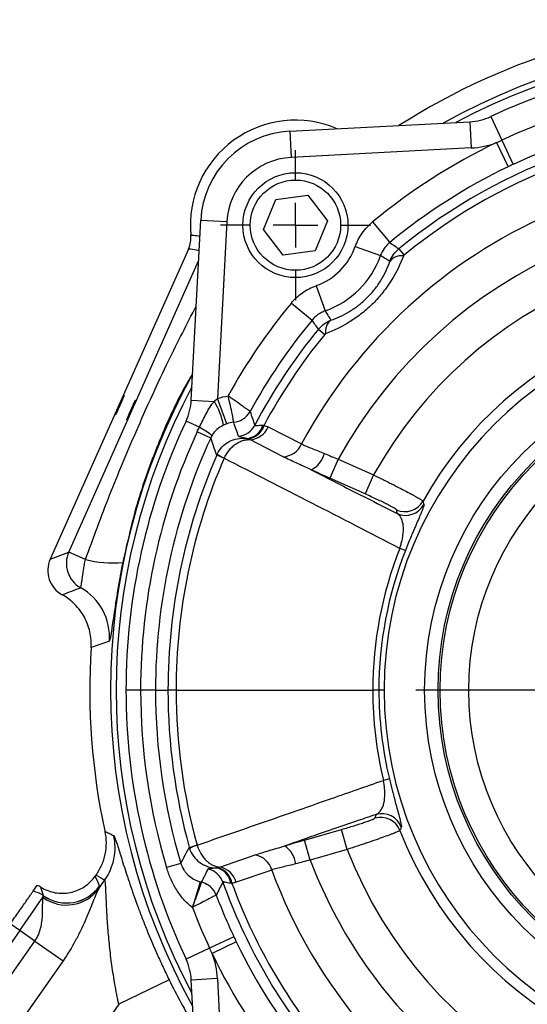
# Model space of a CAD drawing. Header units: inches. Extents: x 0.4 to 16.6, y 0.2 to 10.8.
# Tile 21 of 24: x 11.4 to 12.6, y 5.6 to 7.9. Entities that reach past the tile are written whole.
import ezdxf

# ---------------------------------------------------------------- set-up
doc = ezdxf.new("R2010")
doc.units = ezdxf.units.IN
doc.header["$MEASUREMENT"] = 0
doc.layers.add('SLD-0', color=7, linetype='Continuous', lineweight=25)

# ---------------------------------------------------------------- blocks, each defined once
blk = doc.blocks.new('SW_CENTERMARKSYMBOL_2')
at = {"layer": 'SLD-0', "color": 0}
for p, q in [((0, 0.1053), (0, 0.8089)), ((0, 0), (0, 0.0526)), ((-0.1053, 0), (-0.8089, 0)), ((0, 0), (-0.0526, 0)), ((0, 0), (0, -0.0526)), ((0, 0), (0.0526, 0)), ((0.1053, 0), (0.8089, 0)), ((0, -0.1053), (0, -0.8089))]:
    blk.add_line(p, q, dxfattribs=at)
blk = doc.blocks.new('SW_CENTERMARKSYMBOL_3')
at = {"layer": 'SLD-0', "color": 0}
for p, q in [((0, 0.1053), (0, 0.1761)), ((0, 0), (0, 0.0526)), ((-0.1053, 0), (-0.1761, 0)), ((0, 0), (-0.0526, 0)), ((0, 0), (0, -0.0526)), ((0, 0), (0.0526, 0)), ((0.1053, 0), (0.1761, 0)), ((0, -0.1053), (0, -0.1761))]:
    blk.add_line(p, q, dxfattribs=at)

msp = doc.modelspace()

# ---------------------------------------------------------------- linework, layer by layer
at = {"color": 7, "linetype": 'Continuous', "lineweight": 25}
for p, q in [((12.4745, 7.6893), (12.5005, 7.6338)), ((12.0024, 7.6548), (12.4255, 7.677)), ((12.4255, 7.677), (12.4287, 7.6155)), ((12.0024, 7.6548), (12.0056, 7.5933)), ((12.488, 7.6281), (12.5154, 7.5713)), ((12.5005, 7.6338), (12.5272, 7.5769)), ((12.4287, 7.6155), (12.0056, 7.5933)), ((11.9695, 7.4943), (12.0448, 7.5042)), ((12.0448, 7.5042), (12.091, 7.4439)), ((11.9404, 7.4241), (11.9695, 7.4943)), ((11.771, 7.0225), (11.7932, 7.4456)), ((11.7932, 7.4456), (11.8547, 7.4424)), ((11.8547, 7.4424), (11.8329, 7.0264)), ((12.091, 7.4439), (12.0619, 7.3737)), ((12.197, 7.4418), (12.2372, 7.3932)), ((11.9866, 7.3638), (11.9404, 7.4241)), ((11.7645, 7.3779), (11.4399, 6.6489)), ((12.0619, 7.3737), (11.9866, 7.3638)), ((12.1563, 7.3836), (12.2157, 7.3625)), ((12.2586, 7.3784), (12.2708, 7.3636)), ((12.0644, 7.2917), (12.0855, 7.2323)), ((12.0062, 7.251), (12.0548, 7.2108)), ((12.0696, 7.1894), (12.0844, 7.1772)), ((11.771, 7.0225), (11.8253, 7.0197)), ((11.8542, 6.9672), (11.8329, 7.0264)), ((11.79, 6.9589), (11.7587, 6.9735)), ((11.8166, 6.9336), (11.7847, 6.9482)), ((11.9515, 6.9596), (12.0299, 6.9196)), ((11.9867, 6.8897), (11.9083, 6.9297)), ((11.8483, 6.886), (11.8308, 6.8936)), ((12.1163, 6.8836), (12.0964, 6.839)), ((12.1163, 6.8836), (12.199, 6.8468)), ((12.1791, 6.8021), (12.0964, 6.839)), ((12.199, 6.8468), (12.1791, 6.8021)), ((12.2739, 6.669), (12.2606, 6.6742)), ((11.4399, 6.6489), (11.4832, 6.6655)), ((11.5224, 6.648), (11.4832, 6.6655)), ((11.6519, 6.3409), (11.6177, 6.3409)), ((11.687, 6.3409), (11.6519, 6.3409)), ((11.687, 6.3409), (11.7163, 6.3409)), ((11.7353, 6.3409), (11.7163, 6.3409)), ((11.7353, 6.3409), (12.1974, 6.3409)), ((12.2116, 6.3409), (12.1974, 6.3409)), ((12.224, 6.3409), (12.2116, 6.3409)), ((12.2364, 6.132), (12.2225, 6.1286)), ((12.0369, 5.9884), (12.124, 6.0133)), ((12.1375, 5.9663), (12.124, 6.0133)), ((11.7663, 5.9712), (11.7847, 5.9763)), ((12.0504, 5.9414), (12.0369, 5.9884)), ((11.838, 5.9247), (11.9212, 5.9534)), ((12.1375, 5.9663), (12.0504, 5.9414)), ((11.7466, 5.9336), (11.7131, 5.9235)), ((11.5454, 5.9036), (11.5456, 5.9039)), ((11.9599, 5.9178), (11.8767, 5.8891)), ((11.3996, 5.8679), (11.4094, 5.8819)), ((11.553, 5.8731), (11.5681, 5.8946)), ((11.7916, 5.8901), (11.7756, 5.8354)), ((11.3681, 5.7758), (11.346, 5.7913)), ((11.3681, 5.7758), (11.0436, 5.3125)), ((11.4037, 5.7509), (11.3681, 5.7758)), ((11.0793, 5.2875), (11.4037, 5.7509)), ((11.4037, 5.7509), (11.4699, 5.7046)), ((11.8711, 5.761), (11.8142, 5.7343)), ((11.8767, 5.7492), (11.8198, 5.7219)), ((11.8142, 5.7343), (11.7587, 5.7083)), ((11.4699, 5.7046), (11.1454, 5.2412)), ((11.7189, 5.66), (11.6008, 5.6022)), ((11.8325, 5.6625), (11.771, 5.6593)), ((11.7932, 5.2362), (11.771, 5.6593)), ((11.8325, 5.6625), (11.8547, 5.2394)), ((11.6008, 5.6022), (11.1478, 4.9552))]:
    msp.add_line(p, q, dxfattribs=at)
at = {"color": 8, "linetype": 'Continuous', "lineweight": 25}
msp.add_line((11.4832, 6.6655), (11.7882, 7.3504), dxfattribs=at)
at = {"color": 7, "linetype": 'Continuous', "lineweight": 25, "flags": 128}
for points in [[(11.6137, 7.0341), (11.6127, 7.0325), (11.6103, 7.0276), (11.6068, 7.0201), (11.6029, 7.0113), (11.599, 7.0025), (11.5958, 6.9949), (11.5937, 6.9898), (11.5932, 6.988), (11.5942, 6.9896), (11.5966, 6.9945), (11.6001, 7.002), (11.6041, 7.0108), (11.608, 7.0196), (11.6112, 7.0272), (11.6132, 7.0323), (11.6137, 7.0341)], [(11.6397, 7.0226), (11.6386, 7.0209), (11.6362, 7.016), (11.6328, 7.0086), (11.6288, 6.9998), (11.6249, 6.9909), (11.6217, 6.9834), (11.6197, 6.9783), (11.6191, 6.9764), (11.6201, 6.9781), (11.6225, 6.983), (11.626, 6.9904), (11.63, 6.9992), (11.6339, 7.0081), (11.6371, 7.0156), (11.6391, 7.0207), (11.6397, 7.0226)], [(11.5786, 6.456), (11.5654, 6.4514), (11.5358, 6.4408)]]:
    msp.add_lwpolyline(points, dxfattribs=at)
at = {"color": 7, "linetype": 'Continuous', "lineweight": 25}
for centre, radius in [((12.0157, 7.434), 0.1234), ((12.0157, 7.434), 0.1061), ((13.1071, 6.3409), 0.7879), ((13.1071, 6.3409), 0.7563), ((13.1071, 6.3409), 0.7516), ((13.1071, 6.3409), 0.6842)]:
    msp.add_circle(centre, radius, dxfattribs=at)
for centre, radius, start, end in [((13.1089, 6.3408), 1.5763, 57.3524, 122.6334), ((13.1071, 6.3409), 1.4894, 64.8657, 115.1343), ((13.1071, 6.3409), 1.4281, 64.8657, 115.1343), ((12.4186, 7.8084), 0.1316, 273, 295.1343), ((13.1071, 6.3409), 1.3653, 64.8657, 115.1343), ((12.0157, 7.434), 0.2468, 66.6543, 185.3802), ((13.1071, 6.3409), 1.3403, 50.7248, 129.2752), ((12.0139, 7.4341), 0.2211, 93, 177), ((13.1071, 6.3409), 1.3211, 50.7248, 129.2752), ((13.1071, 6.3409), 1.4284, 115.6832, 129.5787), ((12.4186, 7.8084), 0.1932, 273, 291.0719), ((12.0139, 7.4341), 0.1595, 93, 177), ((13.1071, 6.3409), 1.3653, 115.6832, 129.5787), ((13.1071, 6.3409), 1.2227, 0, 151.7552), ((13.1071, 6.3409), 1.1297, 0, 151.2887), ((12.0139, 7.4341), 0.151, 289.536, 340.464), ((12.0139, 7.4341), 0.2141, 289.536, 340.464), ((13.1071, 6.3409), 1.0394, 0, 150.8785), ((12.2643, 7.3275), 0.0344, 81.6055, 141.4451), ((13.1071, 6.3409), 1.4284, 140.4213, 151.0344), ((13.1071, 6.3409), 0.908, 0, 150.6849), ((13.1071, 6.3409), 0.8831, 0, 180), ((13.1071, 6.3409), 1.3653, 140.4213, 151.3279), ((12.1205, 7.1837), 0.0344, 128.5549, 188.3945), ((13.1071, 6.3409), 1.3403, 140.7248, 152.3207), ((13.1071, 6.3409), 1.3211, 140.7248, 151.8857), ((11.6396, 7.0294), 0.1316, 334.8657, 357), ((11.6744, 6.93), 0.1756, 11.1591, 30.7219), ((11.8663, 7.0196), 0.049, 275.1755, 331.1538), ((11.8661, 7.0197), 0.0491, 275.2869, 331.1655), ((13.1071, 6.3409), 1.4894, 154.8657, 180), ((13.1071, 6.3409), 1.4551, 155.3325, 180), ((11.6939, 6.7841), 0.1995, 51.0126, 61.2139), ((11.8768, 6.9864), 0.049, 276.2011, 332.1427), ((11.8983, 6.9748), 0.0423, 272.5633, 344.817), ((11.8996, 6.9758), 0.0441, 274.0701, 343.6987), ((11.9062, 6.9789), 0.0493, 272.391, 336.9061), ((13.1071, 6.3409), 1.4201, 155.3325, 180), ((11.9846, 6.9389), 0.0493, 272.4475, 336.8522), ((13.1071, 6.3409), 1.3908, 156.586, 180), ((13.1071, 6.3409), 1.3718, 156.586, 180), ((11.888, 6.9717), 0.0944, 233.4836, 245.1091), ((12.0248, 6.9134), 0.0612, 296.954, 344.7208), ((12.2727, 6.8096), 0.049, 246.1145, 330.539), ((12.2745, 6.8007), 0.049, 246.1158, 330.9501), ((13.1071, 6.3409), 0.9097, 158.5064, 180), ((13.1071, 6.3409), 0.8954, 158.5064, 180), ((11.5434, 6.6388), 0.0658, 156.0466, 240.823), ((11.5875, 6.9002), 0.2604, 255.5434, 274.9732), ((23.4487, -24.4135), 33.2141, 111.0638, 111.14365), ((11.4468, 6.4659), 0.1322, 355.7236, 60.822), ((13.1089, 6.3408), 1.5763, 176.3623, 192.1061), ((13.1071, 6.3409), 1.4894, 180, 205.1343), ((13.1071, 6.3409), 1.4551, 180, 196.6675), ((13.1071, 6.3409), 1.4201, 180, 196.6675), ((13.1071, 6.3409), 1.3908, 180, 195.414), ((13.1071, 6.3409), 1.3718, 180, 195.414), ((13.1071, 6.3409), 1.2227, 200.2448, 0), ((13.1071, 6.3409), 1.0394, 201.1215, 0), ((13.1071, 6.3409), 0.9097, 180, 193.4936), ((13.1071, 6.3409), 0.8954, 180, 193.4936), ((13.1071, 6.3409), 0.8831, 180, 0), ((13.1071, 6.3409), 0.908, 201.3151, 0), ((12.2186, 6.0014), 0.049, 21.0499, 105.8842), ((12.2156, 5.9929), 0.049, 21.461, 105.8855), ((11.4603, 5.9702), 0.1317, 325.0096, 12.6137), ((11.8121, 5.8859), 0.0944, 106.8909, 118.5164), ((11.9557, 5.9246), 0.0612, 7.2792, 55.046), ((11.9123, 5.9049), 0.0493, 15.1478, 79.5525), ((13.1071, 6.3409), 1.1297, 200.7113, 224.741), ((11.799, 5.8729), 0.049, 19.8573, 75.7989), ((11.8218, 5.8814), 0.0423, 7.183, 79.4367), ((11.823, 5.8802), 0.0441, 8.3013, 77.9299), ((11.8291, 5.8762), 0.0493, 15.0939, 79.609), ((11.4782, 5.9352), 0.0948, 235.1809, 324.9409), ((11.4783, 5.9351), 0.0949, 235.149, 324.8081), ((11.7839, 5.8415), 0.049, 20.8462, 76.8245), ((11.7838, 5.8414), 0.0491, 20.8346, 76.7136), ((13.1071, 6.3409), 1.3403, 199.6793, 219.2752), ((13.1071, 6.3409), 1.3211, 200.1143, 219.2752), ((11.3864, 5.8034), 0.0658, 55.1277, 78.4323), ((11.4778, 5.9298), 0.0942, 234.6745, 322.9726), ((13.1071, 6.3409), 1.3653, 200.6721, 205.1343), ((11.397, 5.4136), 0.5668, 47.664, 48.0878), ((13.1071, 6.3409), 1.4281, 200.9656, 205.1343), ((13.1071, 6.3409), 1.3653, 205.6832, 219.5787), ((13.1071, 6.3409), 1.4284, 205.6832, 219.5787), ((11.6396, 5.6524), 0.1932, 3, 21.0719), ((11.6396, 5.6524), 0.1316, 3, 25.1343)]:
    msp.add_arc(centre, radius, start, end, dxfattribs=at)
at = {"color": 8, "linetype": 'Continuous', "lineweight": 25}
for radius, start, end in [(1.5276, 60.7437, 119.2399), (1.5145, 61.7625, 118.2204), (1.5276, 150.8984, 209.1027), (1.5145, 151.9244, 208.0767), (1.5477, 206.0942, 210.588)]:
    msp.add_arc((13.1089, 6.3408), radius, start, end, dxfattribs=at)
at = {"color": 7, "linetype": 'Continuous', "lineweight": 25}
for centre, major_axis, ratio, start_param, end_param in [((13.8749, 8.0655), (0.9883, 2.2197), 0.603933, 2.434964, 2.439641), ((11.5001, 6.6221), (-0.0615, -0.0236), 0.999315, 5.49813, 6.980297), ((13.6274, 4.5263), (-0.6697, 2.3357), 0.603933, 0.701952, 0.706628), ((11.4641, 5.7483), (-0.1697, 0.4445), 0.284603, 4.90498, 4.958779), ((11.9856, 7.1273), (1.6124, -1.129), 0.645856, 4.886656, 4.898928), ((11.3832, 5.8215), (-0.0114, 0.0648), 0.999315, 5.553611, 5.699082), ((11.4445, 5.7223), (0.1111, 0.1587), 0.043661, 5.995282, 6.224873), ((11.3674, 5.7763), (0.0568, 0.0811), 0.008775, 4.712389, 6.224873), ((11.3865, 5.8026), (-0.1084, 0.3766), 0.131363, 4.820584, 4.874549), ((11.367, 5.7766), (0.0568, 0.0811), 0.085464, 5.995282, 6.224873)]:
    msp.add_ellipse(centre, major_axis=major_axis, ratio=ratio, start_param=start_param, end_param=end_param, dxfattribs=at)
for points in [[(12.488, 7.6281), (12.4922, 7.63), (12.4964, 7.6318), (12.5005, 7.6338)], [(12.5272, 7.5769), (12.5232, 7.5751), (12.5193, 7.5732), (12.5154, 7.5713)], [(12.2708, 7.3636), (12.2701, 7.363), (12.2696, 7.3623), (12.2693, 7.3615)], [(11.8253, 7.0197), (11.8277, 7.0221), (11.8302, 7.0244), (11.8329, 7.0264)], [(11.8329, 7.0264), (11.8408, 7.0293), (11.849, 7.0314), (11.8574, 7.0326)], [(11.9091, 6.996), (11.9092, 6.996), (11.9092, 6.996), (11.9092, 6.996)], [(11.8707, 6.9708), (11.865, 6.9703), (11.8596, 6.9691), (11.8542, 6.9672)], [(11.8707, 6.9708), (11.8707, 6.9708), (11.8707, 6.9708), (11.8707, 6.9708)], [(11.7847, 6.9482), (11.7864, 6.9518), (11.7881, 6.9554), (11.79, 6.9589)], [(11.8542, 6.9672), (11.8516, 6.9662), (11.8491, 6.9652), (11.8467, 6.964)], [(11.9419, 6.9634), (11.9452, 6.9624), (11.9485, 6.9612), (11.9515, 6.9596)], [(11.8194, 6.9391), (11.8184, 6.9373), (11.8174, 6.9355), (11.8166, 6.9336)], [(11.8308, 6.8936), (11.8311, 6.8943), (11.8315, 6.8951), (11.8318, 6.8958)], [(12.2606, 6.6742), (12.1232, 6.7451), (11.9857, 6.8156), (11.8483, 6.886)], [(11.8483, 6.886), (11.8483, 6.886), (11.8483, 6.886), (11.8483, 6.886)], [(12.0839, 6.8973), (12.0944, 6.8927), (12.1052, 6.8882), (12.1163, 6.8836)], [(12.0964, 6.839), (12.0814, 6.8456), (12.0668, 6.8523), (12.0526, 6.8588)], [(11.5677, 6.0102), (11.5677, 6.0098), (11.5678, 6.0095), (11.5679, 6.0091)], [(11.7847, 5.9763), (11.7847, 5.9763), (11.7847, 5.9763), (11.7847, 5.9763)], [(11.9908, 5.9748), (12.0058, 5.9793), (12.0211, 5.9838), (12.0369, 5.9884)], [(11.7663, 5.9712), (11.7665, 5.9705), (11.7668, 5.9697), (11.767, 5.9689)], [(12.0504, 5.9414), (12.0388, 5.9384), (12.0274, 5.9354), (12.0164, 5.9324)], [(11.5471, 5.906), (11.5466, 5.9053), (11.5461, 5.9046), (11.5456, 5.9039)], [(11.5558, 5.8808), (11.5558, 5.8807), (11.5558, 5.8806), (11.5558, 5.8804)], [(11.7916, 5.8901), (11.7927, 5.8898), (11.7939, 5.8895), (11.795, 5.8892)], [(11.795, 5.8892), (11.795, 5.8892), (11.795, 5.8892), (11.795, 5.8892)], [(11.8767, 5.8891), (11.8734, 5.8879), (11.87, 5.8871), (11.8666, 5.8866)], [(11.4241, 5.8572), (11.4241, 5.8573), (11.4241, 5.8574), (11.424, 5.8574)], [(11.8297, 5.8589), (11.8297, 5.8589), (11.8297, 5.8589), (11.8296, 5.8589)], [(11.7756, 5.8354), (11.775, 5.8336), (11.7743, 5.8318), (11.7735, 5.8299)], [(11.7788, 5.8326), (11.777, 5.8317), (11.7753, 5.8308), (11.7735, 5.8299)], [(11.8711, 5.761), (11.8729, 5.7571), (11.8748, 5.7531), (11.8767, 5.7492)], [(11.8198, 5.7219), (11.818, 5.7261), (11.8162, 5.7302), (11.8142, 5.7343)]]:
    msp.add_open_spline(points, degree=3, dxfattribs=at)
for points, knots in [([(12.1563, 7.3836), (12.1603, 7.3949), (12.1658, 7.4055), (12.176, 7.4203), (12.1798, 7.425), (12.188, 7.4338), (12.1924, 7.438), (12.197, 7.4418)], [0, 0, 0, 0, 0.5, 0.5, 0.75, 0.75, 1, 1, 1, 1]), ([(11.7645, 7.3779), (11.7668, 7.3831), (11.7684, 7.3885), (11.7703, 7.3995), (11.7705, 7.4052), (11.7699, 7.4109)], [0, 0, 0, 0, 0.5, 0.5, 1, 1, 1, 1]), ([(12.2372, 7.3932), (12.2347, 7.3912), (12.2324, 7.389), (12.2281, 7.3843), (12.2261, 7.3818), (12.2207, 7.3741), (12.2178, 7.3685), (12.2157, 7.3625)], [0, 0, 0, 0, 0.25, 0.25, 0.5, 0.5, 1, 1, 1, 1]), ([(12.2372, 7.3932), (12.2414, 7.3904), (12.2456, 7.3875), (12.2497, 7.3846), (12.2527, 7.3826), (12.2557, 7.3805), (12.2586, 7.3784)], [0.00289278, 0.00289278, 0.00289278, 0.00289278, 0.01634514, 0.01634514, 0.01634514, 0.02597466, 0.02597466, 0.02597466, 0.02597466]), ([(12.2693, 7.3615), (12.2621, 7.342), (12.2528, 7.3227), (12.2347, 7.2941), (12.2281, 7.2849), (12.2139, 7.267), (12.2062, 7.2584), (12.1939, 7.2461), (12.1896, 7.2421), (12.181, 7.2343), (12.1766, 7.2306), (12.1632, 7.2199), (12.1539, 7.2133), (12.1254, 7.1952), (12.106, 7.1859), (12.0865, 7.1787)], [0, 0, 0, 0, 0.25, 0.25, 0.375, 0.375, 0.5, 0.5, 0.5625, 0.5625, 0.625, 0.625, 0.75, 0.75, 1, 1, 1, 1]), ([(12.2374, 7.3489), (12.2344, 7.3509), (12.2314, 7.3528), (12.2284, 7.3547), (12.2242, 7.3573), (12.2199, 7.3599), (12.2157, 7.3625)], [0.00163868, 0.00163868, 0.00163868, 0.00163868, 0.01129966, 0.01129966, 0.01129966, 0.02475128, 0.02475128, 0.02475128, 0.02475128]), ([(12.2374, 7.3489), (12.2396, 7.3547), (12.2425, 7.3601), (12.2497, 7.3701), (12.2539, 7.3745), (12.2586, 7.3784)], [0, 0, 0, 0, 0.5, 0.5, 1, 1, 1, 1]), ([(12.099, 7.2106), (12.1134, 7.2155), (12.1279, 7.222), (12.15, 7.2354), (12.1571, 7.2403), (12.1676, 7.2485), (12.171, 7.2513), (12.1778, 7.2573), (12.1811, 7.2604), (12.1908, 7.2701), (12.1967, 7.2768), (12.2049, 7.2873), (12.2075, 7.2908), (12.2125, 7.2981), (12.2149, 7.3017), (12.226, 7.3201), (12.2325, 7.3346), (12.2374, 7.3489)], [0, 0, 0, 0, 0.25, 0.25, 0.375, 0.375, 0.4375, 0.4375, 0.5, 0.5, 0.625, 0.625, 0.6875, 0.6875, 0.75, 0.75, 1, 1, 1, 1]), ([(12.0062, 7.251), (12.0139, 7.2603), (12.0226, 7.2684), (12.0373, 7.2787), (12.0425, 7.2818), (12.0532, 7.2873), (12.0587, 7.2897), (12.0644, 7.2917)], [0, 0, 0, 0, 0.5, 0.5, 0.75, 0.75, 1, 1, 1, 1]), ([(12.0855, 7.2323), (12.0825, 7.2312), (12.0796, 7.23), (12.074, 7.2271), (12.0712, 7.2254), (12.0635, 7.22), (12.0588, 7.2157), (12.0548, 7.2108)], [0, 0, 0, 0, 0.25, 0.25, 0.5, 0.5, 1, 1, 1, 1]), ([(12.0855, 7.2323), (12.0876, 7.2289), (12.0896, 7.2256), (12.0917, 7.2222), (12.0941, 7.2183), (12.0966, 7.2144), (12.099, 7.2106)], [0.00289262, 0.00289262, 0.00289262, 0.00289262, 0.01358116, 0.01358116, 0.01358116, 0.02600521, 0.02600521, 0.02600521, 0.02600521]), ([(12.0696, 7.1894), (12.0669, 7.1932), (12.0642, 7.197), (12.0616, 7.2008), (12.0593, 7.2041), (12.057, 7.2075), (12.0548, 7.2108)], [0.0012189, 0.0012189, 0.0012189, 0.0012189, 0.01361164, 0.01361164, 0.01361164, 0.02430078, 0.02430078, 0.02430078, 0.02430078]), ([(12.0696, 7.1894), (12.0735, 7.1941), (12.0779, 7.1983), (12.0879, 7.2055), (12.0933, 7.2084), (12.099, 7.2106)], [0, 0, 0, 0, 0.5, 0.5, 1, 1, 1, 1]), ([(12.0865, 7.1787), (12.0861, 7.1785), (12.0858, 7.1784), (12.0854, 7.1781), (12.0851, 7.1779), (12.0848, 7.1777), (12.0846, 7.1774), (12.0845, 7.1773), (12.0845, 7.1773), (12.0844, 7.1772)], [0, 0, 0, 0, 0.0000610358, 0.0000610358, 0.0000610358, 0.0001164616, 0.0001164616, 0.0001164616, 0.000127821, 0.000127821, 0.000127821, 0.000127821]), ([(11.79, 6.9589), (11.7954, 6.9694), (11.8006, 6.98), (11.8088, 6.9955), (11.8117, 7.0006), (11.8179, 7.0105), (11.8213, 7.0153), (11.8253, 7.0197)], [0, 0, 0, 0, 0.5, 0.5, 0.75, 0.75, 1, 1, 1, 1]), ([(11.8707, 6.9708), (11.8706, 6.9711), (11.8705, 6.9717), (11.8702, 6.9737), (11.87, 6.9751), (11.8694, 6.9785), (11.869, 6.9805), (11.8682, 6.9851), (11.8677, 6.9877), (11.866, 6.9962), (11.8646, 7.0029), (11.8613, 7.0172), (11.8594, 7.025), (11.8574, 7.0326)], [0, 0, 0, 0, 0.125, 0.125, 0.25, 0.25, 0.375, 0.375, 0.5, 0.5, 0.75, 0.75, 1, 1, 1, 1]), ([(11.9091, 6.996), (11.9089, 6.9962), (11.9084, 6.9966), (11.9067, 6.9977), (11.9056, 6.9985), (11.9028, 7.0005), (11.9011, 7.0017), (11.8973, 7.0044), (11.8951, 7.006), (11.888, 7.011), (11.8824, 7.015), (11.8704, 7.0234), (11.8638, 7.0281), (11.8574, 7.0326)], [0, 0, 0, 0, 0.125, 0.125, 0.25, 0.25, 0.375, 0.375, 0.5, 0.5, 0.75, 0.75, 1, 1, 1, 1]), ([(11.9092, 6.996), (11.9111, 6.9903), (11.913, 6.9847), (11.9149, 6.9791), (11.9166, 6.9739), (11.9184, 6.9687), (11.9202, 6.9635)], [0.00289584, 0.00289584, 0.00289584, 0.00289584, 0.01492943, 0.01492943, 0.01492943, 0.02600284, 0.02600284, 0.02600284, 0.02600284]), ([(11.8821, 6.9377), (11.8803, 6.943), (11.8784, 6.9483), (11.8766, 6.9536), (11.8746, 6.9593), (11.8726, 6.9651), (11.8707, 6.9708)], [0, 0, 0, 0, 0.01107378, 0.01107378, 0.01107378, 0.02310776, 0.02310776, 0.02310776, 0.02310776]), ([(11.8467, 6.964), (11.8408, 6.9611), (11.8358, 6.9577), (11.829, 6.9516), (11.8269, 6.9494), (11.8229, 6.9446), (11.8211, 6.9419), (11.8194, 6.9391)], [0, 0, 0, 0, 0.5, 0.5, 0.75, 0.75, 1, 1, 1, 1]), ([(11.9202, 6.9635), (11.9202, 6.9631), (11.9207, 6.9629), (11.9226, 6.9628), (11.924, 6.9629), (11.9291, 6.9634), (11.9337, 6.9639), (11.9391, 6.9637)], [0, 0, 0, 0, 0.25, 0.25, 0.5, 0.5, 1, 1, 1, 1]), ([(11.9391, 6.9637), (11.9394, 6.9637), (11.9397, 6.9637), (11.94, 6.9636), (11.9406, 6.9636), (11.9412, 6.9635), (11.9419, 6.9634)], [0, 0, 0, 0, 0.000057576, 0.000057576, 0.000057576, 0.0001863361, 0.0001863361, 0.0001863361, 0.0001863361]), ([(11.8308, 6.8936), (11.8282, 6.9009), (11.8255, 6.9082), (11.8229, 6.9155), (11.8208, 6.9216), (11.8187, 6.9276), (11.8166, 6.9336)], [0, 0, 0, 0, 0.01483335, 0.01483335, 0.01483335, 0.02708779, 0.02708779, 0.02708779, 0.02708779]), ([(11.8318, 6.8958), (11.8349, 6.9021), (11.8388, 6.9077), (11.8484, 6.9178), (11.8539, 6.922), (11.8662, 6.9285), (11.8727, 6.9308), (11.8864, 6.9333), (11.8933, 6.9334), (11.9002, 6.9325)], [0, 0, 0, 0, 0.25, 0.25, 0.5, 0.5, 0.75, 0.75, 1, 1, 1, 1]), ([(11.8483, 6.886), (11.8514, 6.8927), (11.8553, 6.8989), (11.8621, 6.9073), (11.8645, 6.9099), (11.8694, 6.9147), (11.8721, 6.9169), (11.8775, 6.9208), (11.8802, 6.9225), (11.8858, 6.9254), (11.8887, 6.9266), (11.8944, 6.9285), (11.8972, 6.9291), (11.9028, 6.9298), (11.9056, 6.9299), (11.9083, 6.9297)], [0, 0, 0, 0, 0.25, 0.25, 0.375, 0.375, 0.5, 0.5, 0.625, 0.625, 0.75, 0.75, 0.875, 0.875, 1, 1, 1, 1]), ([(11.9002, 6.9325), (11.8973, 6.9332), (11.8948, 6.9338), (11.8905, 6.9347), (11.8886, 6.9351), (11.8841, 6.9361), (11.8824, 6.9368), (11.8821, 6.9377)], [0, 0, 0, 0, 0.25, 0.25, 0.5, 0.5, 1, 1, 1, 1]), ([(11.9027, 6.9319), (11.9021, 6.932), (11.9015, 6.9322), (11.9009, 6.9323), (11.9007, 6.9324), (11.9004, 6.9324), (11.9002, 6.9325)], [0, 0, 0, 0, 0.0001252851, 0.0001252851, 0.0001252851, 0.0001809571, 0.0001809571, 0.0001809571, 0.0001809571]), ([(11.9083, 6.9297), (11.9077, 6.9299), (11.9071, 6.9302), (11.9066, 6.9305), (11.9056, 6.9309), (11.9045, 6.9313), (11.9035, 6.9316), (11.9032, 6.9317), (11.903, 6.9318), (11.9027, 6.9319)], [0, 0, 0, 0, 0.0001267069, 0.0001267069, 0.0001267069, 0.0003497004, 0.0003497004, 0.0003497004, 0.0004053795, 0.0004053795, 0.0004053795, 0.0004053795]), ([(12.0299, 6.9196), (12.0372, 6.9159), (12.0455, 6.9125), (12.0592, 6.9071), (12.064, 6.9053), (12.0738, 6.9015), (12.0788, 6.8995), (12.0839, 6.8973)], [0, 0, 0, 0, 0.5, 0.5, 0.75, 0.75, 1, 1, 1, 1]), ([(12.0526, 6.8588), (12.0404, 6.8647), (12.0286, 6.8699), (12.0065, 6.8799), (11.9962, 6.8848), (11.9867, 6.8897)], [0, 0, 0, 0, 0.5, 0.5, 1, 1, 1, 1]), ([(12.0526, 6.8588), (12.078, 6.8459), (12.1033, 6.833), (12.1287, 6.82), (12.1707, 6.7987), (12.2127, 6.7773), (12.2546, 6.7559)], [0.01031051, 0.01031051, 0.01031051, 0.01031051, 0.01613579, 0.01613579, 0.01613579, 0.02576325, 0.02576325, 0.02576325, 0.02576325]), ([(12.199, 6.8468), (12.2066, 6.8431), (12.2141, 6.8394), (12.2251, 6.834), (12.2288, 6.8322), (12.236, 6.8286), (12.2396, 6.8268), (12.25, 6.8215), (12.2566, 6.8181), (12.2691, 6.8117), (12.275, 6.8086), (12.2857, 6.8029), (12.2905, 6.8004), (12.2969, 6.7969), (12.2989, 6.7958), (12.3026, 6.7937), (12.3042, 6.7928), (12.3087, 6.7902), (12.311, 6.7888), (12.3143, 6.7866), (12.3152, 6.7859), (12.3154, 6.7855)], [0, 0, 0, 0, 0.125, 0.125, 0.1875, 0.1875, 0.25, 0.25, 0.375, 0.375, 0.5, 0.5, 0.625, 0.625, 0.6875, 0.6875, 0.75, 0.75, 0.875, 0.875, 1, 1, 1, 1]), ([(12.2528, 6.7648), (12.2527, 6.7654), (12.2507, 6.7669), (12.2451, 6.7702), (12.2428, 6.7715), (12.2374, 6.7744), (12.2344, 6.776), (12.2276, 6.7794), (12.2238, 6.7813), (12.2159, 6.7852), (12.2117, 6.7872), (12.2028, 6.7914), (12.1981, 6.7935), (12.1888, 6.7978), (12.184, 6.8), (12.1791, 6.8021)], [0, 0, 0, 0, 0.25, 0.25, 0.375, 0.375, 0.5, 0.5, 0.625, 0.625, 0.75, 0.75, 0.875, 0.875, 1, 1, 1, 1]), ([(12.3154, 6.7855), (12.3158, 6.7835), (12.3163, 6.7815), (12.3167, 6.7795), (12.3169, 6.7787), (12.3171, 6.7778), (12.3173, 6.7769)], [0, 0, 0, 0, 0.0047244, 0.0047244, 0.0047244, 0.006788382, 0.006788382, 0.006788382, 0.006788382]), ([(12.3173, 6.7769), (12.3175, 6.7764), (12.3174, 6.7754), (12.3167, 6.7726), (12.3161, 6.7708), (12.3137, 6.764), (12.3111, 6.7577), (12.3055, 6.7447), (12.3034, 6.7398), (12.2998, 6.7315), (12.2986, 6.7286), (12.296, 6.7225), (12.2946, 6.7192), (12.2917, 6.7124), (12.2902, 6.7089), (12.2871, 6.7015), (12.2855, 6.6976), (12.2806, 6.6857), (12.2773, 6.6775), (12.2739, 6.669)], [0, 0, 0, 0, 0.125, 0.125, 0.25, 0.25, 0.5, 0.5, 0.625, 0.625, 0.6875, 0.6875, 0.75, 0.75, 0.8125, 0.8125, 0.875, 0.875, 1, 1, 1, 1]), ([(12.2606, 6.6742), (12.2618, 6.6775), (12.2628, 6.6807), (12.2646, 6.6869), (12.2654, 6.69), (12.2673, 6.6988), (12.2682, 6.704), (12.2692, 6.7135), (12.2693, 6.7176), (12.2692, 6.7252), (12.2689, 6.7286), (12.2673, 6.7379), (12.2656, 6.7427), (12.2609, 6.7506), (12.258, 6.7537), (12.2546, 6.7559)], [0, 0, 0, 0, 0.0625, 0.0625, 0.125, 0.125, 0.25, 0.25, 0.375, 0.375, 0.5, 0.5, 0.75, 0.75, 1, 1, 1, 1]), ([(11.5113, 6.5813), (11.5116, 6.5814), (11.512, 6.5833), (11.5128, 6.5886), (11.5131, 6.5908), (11.5139, 6.5958), (11.5143, 6.5987), (11.5156, 6.6081), (11.5167, 6.6156), (11.5187, 6.6274), (11.5193, 6.6314), (11.5208, 6.6397), (11.5216, 6.6439), (11.5224, 6.648)], [0, 0, 0, 0, 0.25, 0.25, 0.375, 0.375, 0.5, 0.5, 0.75, 0.75, 0.875, 0.875, 1, 1, 1, 1]), ([(11.61, 6.6407), (11.6089, 6.6348), (11.6077, 6.6288), (11.6054, 6.6168), (11.6043, 6.6108), (11.6011, 6.593), (11.5992, 6.5815), (11.5964, 6.5647), (11.5955, 6.5592), (11.5938, 6.5484), (11.593, 6.5432), (11.5907, 6.528), (11.5893, 6.5186), (11.5868, 6.5016), (11.5858, 6.494), (11.5843, 6.484), (11.5838, 6.4809), (11.583, 6.4752), (11.5826, 6.4727), (11.5818, 6.4681), (11.5814, 6.4661), (11.5808, 6.4626), (11.5804, 6.4611), (11.5796, 6.4575), (11.5791, 6.4562), (11.5786, 6.456)], [0, 0, 0, 0, 0.0625, 0.0625, 0.125, 0.125, 0.25, 0.25, 0.3125, 0.3125, 0.375, 0.375, 0.5, 0.5, 0.625, 0.625, 0.6875, 0.6875, 0.75, 0.75, 0.8125, 0.8125, 0.875, 0.875, 1, 1, 1, 1]), ([(11.5358, 6.4408), (11.5366, 6.4533), (11.5356, 6.4656), (11.5316, 6.4838), (11.5298, 6.4898), (11.5254, 6.5014), (11.5229, 6.507), (11.517, 6.5178), (11.5136, 6.5231), (11.5061, 6.5331), (11.498, 6.5425), (11.4887, 6.5506), (11.4788, 6.5582), (11.4736, 6.5616), (11.4681, 6.5646)], [0, 0, 0, 0, 0.25, 0.25, 0.375, 0.375, 0.5, 0.5, 0.625, 0.625, 0.75, 0.875, 0.875, 1, 1, 1, 1]), ([(11.7847, 5.9763), (11.8593, 6.0022), (11.9338, 6.028), (12.0084, 6.054), (12.039, 6.0646), (12.0696, 6.0753), (12.1002, 6.086), (12.141, 6.1002), (12.1817, 6.1144), (12.2225, 6.1286)], [0.00000003, 0.00000003, 0.00000003, 0.00000003, 0.01614707, 0.01614707, 0.01614707, 0.02276837, 0.02276837, 0.02276837, 0.03158542, 0.03158542, 0.03158542, 0.03158542]), ([(12.2052, 6.0486), (12.2088, 6.0503), (12.2121, 6.0529), (12.2178, 6.0601), (12.2203, 6.0647), (12.2231, 6.0736), (12.2239, 6.0769), (12.2251, 6.0844), (12.2255, 6.0886), (12.2258, 6.0981), (12.2257, 6.1034), (12.2247, 6.1152), (12.2238, 6.1219), (12.2225, 6.1286)], [0, 0, 0, 0, 0.25, 0.25, 0.5, 0.5, 0.625, 0.625, 0.75, 0.75, 0.875, 0.875, 1, 1, 1, 1]), ([(12.2364, 6.132), (12.2374, 6.1275), (12.2385, 6.1231), (12.2407, 6.1144), (12.2418, 6.1101), (12.2439, 6.1018), (12.2449, 6.0978), (12.2469, 6.0901), (12.2479, 6.0863), (12.2508, 6.0756), (12.2526, 6.0693), (12.255, 6.0605), (12.2557, 6.0578), (12.2571, 6.0526), (12.2578, 6.0502), (12.2596, 6.0435), (12.2606, 6.0395), (12.2623, 6.0327), (12.263, 6.0299), (12.2645, 6.0229), (12.2647, 6.0201), (12.2643, 6.019)], [0, 0, 0, 0, 0.0625, 0.0625, 0.125, 0.125, 0.1875, 0.1875, 0.25, 0.25, 0.375, 0.375, 0.4375, 0.4375, 0.5, 0.5, 0.625, 0.625, 0.75, 0.75, 1, 1, 1, 1]), ([(12.2052, 6.0486), (12.1913, 6.0438), (12.1773, 6.039), (12.1634, 6.0342), (12.1328, 6.0237), (12.1022, 6.0131), (12.0716, 6.0026), (12.0446, 5.9933), (12.0177, 5.984), (11.9908, 5.9748)], [0.00326674, 0.00326674, 0.00326674, 0.00326674, 0.00627387, 0.00627387, 0.00627387, 0.0128942, 0.0128942, 0.0128942, 0.01871948, 0.01871948, 0.01871948, 0.01871948]), ([(12.124, 6.0133), (12.1291, 6.0148), (12.1341, 6.0163), (12.144, 6.0192), (12.1489, 6.0207), (12.1583, 6.0236), (12.1627, 6.025), (12.1711, 6.0277), (12.1751, 6.029), (12.1823, 6.0315), (12.1855, 6.0326), (12.1913, 6.0348), (12.1937, 6.0357), (12.1997, 6.0382), (12.2019, 6.0394), (12.2022, 6.0401)], [0, 0, 0, 0, 0.125, 0.125, 0.25, 0.25, 0.375, 0.375, 0.5, 0.5, 0.625, 0.625, 0.75, 0.75, 1, 1, 1, 1]), ([(12.2643, 6.019), (12.2636, 6.0171), (12.2629, 6.0152), (12.2622, 6.0133), (12.2618, 6.0125), (12.2615, 6.0117), (12.2612, 6.0109)], [0, 0, 0, 0, 0.0047244, 0.0047244, 0.0047244, 0.006788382, 0.006788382, 0.006788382, 0.006788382]), ([(11.5679, 6.0091), (11.5698, 6.0002), (11.5708, 5.9911), (11.5708, 5.9732), (11.57, 5.9642), (11.5672, 5.9509), (11.5661, 5.9465), (11.5634, 5.9379), (11.5619, 5.9337), (11.5583, 5.9255), (11.5564, 5.9214), (11.552, 5.9136), (11.5496, 5.9097), (11.5471, 5.906)], [0, 0, 0, 0, 0.25, 0.25, 0.5, 0.5, 0.625, 0.625, 0.75, 0.75, 0.875, 0.875, 1, 1, 1, 1]), ([(11.5679, 6.0091), (11.5679, 6.0091), (11.5679, 6.0091), (11.5679, 6.0091), (11.5712, 6.0074), (11.5746, 6.0058), (11.5779, 6.0042), (11.5815, 6.0024), (11.5851, 6.0006), (11.5888, 5.9989)], [-0.00000106, -0.00000106, -0.00000106, -0.00000106, 0, 0, 0, 0.0127, 0.0127, 0.0127, 0.02634368, 0.02634368, 0.02634368, 0.02634368]), ([(11.5888, 5.9989), (11.5892, 5.9987), (11.5898, 5.9978), (11.5912, 5.9947), (11.5921, 5.9924), (11.5941, 5.9868), (11.5953, 5.9833), (11.5979, 5.9753), (11.5994, 5.9707), (11.6042, 5.9553), (11.6079, 5.9432), (11.6144, 5.9228), (11.6167, 5.9156), (11.6216, 5.9005), (11.6242, 5.8926), (11.6324, 5.8684), (11.6383, 5.8514), (11.6482, 5.8246), (11.6516, 5.8155), (11.6588, 5.7968), (11.6626, 5.7873), (11.6742, 5.7586), (11.6824, 5.7392), (11.6955, 5.7097), (11.7, 5.6998), (11.7093, 5.6799), (11.7141, 5.6699), (11.7189, 5.66)], [0, 0, 0, 0, 0.0625, 0.0625, 0.125, 0.125, 0.1875, 0.1875, 0.25, 0.25, 0.375, 0.375, 0.4375, 0.4375, 0.5, 0.5, 0.625, 0.625, 0.6875, 0.6875, 0.75, 0.75, 0.875, 0.875, 0.9375, 0.9375, 1, 1, 1, 1]), ([(12.2612, 6.0109), (12.261, 6.0105), (12.26, 6.0099), (12.2564, 6.0082), (12.2539, 6.0071), (12.2491, 6.0052), (12.2474, 6.0045), (12.2435, 6.0029), (12.2413, 6.0021), (12.2345, 5.9996), (12.2294, 5.9977), (12.2181, 5.9936), (12.2117, 5.9913), (12.1985, 5.9867), (12.1915, 5.9843), (12.1804, 5.9805), (12.1766, 5.9792), (12.1689, 5.9767), (12.1651, 5.9754), (12.1534, 5.9715), (12.1455, 5.9689), (12.1375, 5.9663)], [0, 0, 0, 0, 0.125, 0.125, 0.25, 0.25, 0.3125, 0.3125, 0.375, 0.375, 0.5, 0.5, 0.625, 0.625, 0.75, 0.75, 0.8125, 0.8125, 0.875, 0.875, 1, 1, 1, 1]), ([(11.7847, 5.9763), (11.7868, 5.9692), (11.7898, 5.9626), (11.7954, 5.9533), (11.7974, 5.9504), (11.8016, 5.945), (11.8039, 5.9424), (11.8087, 5.9378), (11.8112, 5.9357), (11.8164, 5.932), (11.819, 5.9304), (11.8244, 5.9278), (11.8271, 5.9268), (11.8325, 5.9253), (11.8353, 5.9249), (11.838, 5.9247)], [0, 0, 0, 0, 0.25, 0.25, 0.375, 0.375, 0.5, 0.5, 0.625, 0.625, 0.75, 0.75, 0.875, 0.875, 1, 1, 1, 1]), ([(11.9212, 5.9534), (11.9313, 5.9569), (11.9423, 5.9603), (11.9656, 5.9672), (11.9779, 5.9707), (11.9908, 5.9748)], [0, 0, 0, 0, 0.5, 0.5, 1, 1, 1, 1]), ([(11.7466, 5.9336), (11.7496, 5.9393), (11.7525, 5.9449), (11.7555, 5.9506), (11.759, 5.9575), (11.7627, 5.9644), (11.7663, 5.9712)], [0.00226902, 0.00226902, 0.00226902, 0.00226902, 0.01452348, 0.01452348, 0.01452348, 0.02935681, 0.02935681, 0.02935681, 0.02935681]), ([(11.767, 5.9689), (11.7691, 5.9623), (11.7722, 5.9561), (11.7804, 5.9448), (11.7852, 5.9399), (11.7965, 5.9317), (11.8026, 5.9285), (11.8158, 5.9242), (11.8226, 5.9231), (11.8296, 5.9231)], [0, 0, 0, 0, 0.25, 0.25, 0.5, 0.5, 0.75, 0.75, 1, 1, 1, 1]), ([(11.7466, 5.9336), (11.7482, 5.9282), (11.7505, 5.9232), (11.7548, 5.9162), (11.7564, 5.914), (11.7598, 5.9098), (11.7616, 5.9079), (11.7674, 5.9024), (11.7717, 5.8992), (11.7787, 5.8952), (11.7812, 5.894), (11.7862, 5.8918), (11.7889, 5.8909), (11.7916, 5.8901)], [0, 0, 0, 0, 0.25, 0.25, 0.375, 0.375, 0.5, 0.5, 0.75, 0.75, 0.875, 0.875, 1, 1, 1, 1]), ([(12.0164, 5.9324), (12.0058, 5.9294), (11.9956, 5.9272), (11.9812, 5.9238), (11.9765, 5.9227), (11.9678, 5.9203), (11.9637, 5.9191), (11.9599, 5.9178)], [0, 0, 0, 0, 0.5, 0.5, 0.75, 0.75, 1, 1, 1, 1]), ([(11.4179, 5.8774), (11.423, 5.8743), (11.4283, 5.8716), (11.4395, 5.8674), (11.4453, 5.8657), (11.4571, 5.8636), (11.463, 5.8631), (11.4749, 5.8633), (11.481, 5.8639), (11.4926, 5.8663), (11.4983, 5.868), (11.5094, 5.8726), (11.5148, 5.8754), (11.5247, 5.8819), (11.5294, 5.8857), (11.538, 5.894), (11.5419, 5.8986), (11.5454, 5.9036)], [0, 0, 0, 0, 0.125, 0.125, 0.25, 0.25, 0.375, 0.375, 0.5, 0.5, 0.625, 0.625, 0.75, 0.75, 0.875, 0.875, 1, 1, 1, 1]), ([(11.7735, 5.8299), (11.7659, 5.8356), (11.7591, 5.8421), (11.7467, 5.8563), (11.7411, 5.864), (11.7311, 5.8799), (11.7267, 5.8883), (11.7191, 5.9056), (11.7158, 5.9145), (11.7131, 5.9235)], [0, 0, 0, 0, 0.25, 0.25, 0.5, 0.5, 0.75, 0.75, 1, 1, 1, 1]), ([(11.795, 5.8892), (11.7978, 5.8946), (11.8005, 5.9), (11.8033, 5.9055), (11.8059, 5.9105), (11.8084, 5.9154), (11.811, 5.9204)], [0.00285233, 0.00285233, 0.00285233, 0.00285233, 0.01488637, 0.01488637, 0.01488637, 0.02596014, 0.02596014, 0.02596014, 0.02596014]), ([(11.811, 5.9204), (11.8114, 5.9213), (11.8132, 5.9217), (11.8193, 5.9222), (11.8237, 5.9224), (11.8296, 5.9231)], [0, 0, 0, 0, 0.5, 0.5, 1, 1, 1, 1]), ([(11.8296, 5.9231), (11.8298, 5.9231), (11.8301, 5.9231), (11.8304, 5.9231), (11.831, 5.9232), (11.8316, 5.9232), (11.8322, 5.9233)], [0, 0, 0, 0, 0.0000556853, 0.0000556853, 0.0000556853, 0.0001810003, 0.0001810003, 0.0001810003, 0.0001810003]), ([(11.8322, 5.9233), (11.8328, 5.9234), (11.8334, 5.9235), (11.834, 5.9237), (11.8351, 5.9239), (11.8362, 5.9241), (11.8372, 5.9245), (11.8375, 5.9246), (11.8377, 5.9246), (11.838, 5.9247)], [0, 0, 0, 0, 0.0001267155, 0.0001267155, 0.0001267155, 0.0003497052, 0.0003497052, 0.0003497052, 0.0004053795, 0.0004053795, 0.0004053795, 0.0004053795]), ([(11.6008, 5.6022), (11.5975, 5.6177), (11.5945, 5.6331), (11.5891, 5.6637), (11.5867, 5.6789), (11.5825, 5.7092), (11.5807, 5.7243), (11.5776, 5.7536), (11.5764, 5.7679), (11.5748, 5.7887), (11.5743, 5.7956), (11.5734, 5.809), (11.573, 5.8156), (11.572, 5.8347), (11.5715, 5.8465), (11.5708, 5.8624), (11.5706, 5.8674), (11.5702, 5.8763), (11.57, 5.8803), (11.5695, 5.887), (11.5693, 5.8897), (11.5688, 5.8935), (11.5685, 5.8945), (11.5681, 5.8946)], [0, 0, 0, 0, 0.125, 0.125, 0.25, 0.25, 0.375, 0.375, 0.5, 0.5, 0.5625, 0.5625, 0.625, 0.625, 0.75, 0.75, 0.8125, 0.8125, 0.875, 0.875, 0.9375, 0.9375, 1, 1, 1, 1]), ([(11.7756, 5.8354), (11.7785, 5.8423), (11.7811, 5.8491), (11.7846, 5.8584), (11.7857, 5.8614), (11.7878, 5.8671), (11.7887, 5.8698), (11.7904, 5.8747), (11.7911, 5.8769), (11.7924, 5.8809), (11.793, 5.8826), (11.7939, 5.8855), (11.7943, 5.8867), (11.7948, 5.8884), (11.795, 5.889), (11.795, 5.8892)], [0, 0, 0, 0, 0.25, 0.25, 0.375, 0.375, 0.5, 0.5, 0.625, 0.625, 0.75, 0.75, 0.875, 0.875, 1, 1, 1, 1]), ([(11.8451, 5.8896), (11.8426, 5.8847), (11.8401, 5.8798), (11.8377, 5.8749), (11.835, 5.8696), (11.8323, 5.8642), (11.8297, 5.8589)], [0, 0, 0, 0, 0.01107341, 0.01107341, 0.01107341, 0.02310706, 0.02310706, 0.02310706, 0.02310706]), ([(11.8638, 5.8867), (11.8584, 5.8873), (11.8539, 5.8884), (11.8489, 5.8896), (11.8476, 5.8899), (11.8457, 5.8901), (11.8452, 5.89), (11.8451, 5.8896)], [0, 0, 0, 0, 0.5, 0.5, 0.75, 0.75, 1, 1, 1, 1]), ([(11.8666, 5.8866), (11.8659, 5.8866), (11.8653, 5.8866), (11.8647, 5.8867), (11.8644, 5.8867), (11.8641, 5.8867), (11.8638, 5.8867)], [0, 0, 0, 0, 0.0001287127, 0.0001287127, 0.0001287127, 0.0001862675, 0.0001862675, 0.0001862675, 0.0001862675]), ([(11.346, 5.7913), (11.3494, 5.7963), (11.3528, 5.8011), (11.3595, 5.8107), (11.3628, 5.8154), (11.3692, 5.8245), (11.3723, 5.8288), (11.378, 5.837), (11.3807, 5.8409), (11.3857, 5.848), (11.3879, 5.8511), (11.3918, 5.8568), (11.3935, 5.8592), (11.3963, 5.8632), (11.3974, 5.8648), (11.399, 5.867), (11.3995, 5.8677), (11.3996, 5.8679)], [0, 0, 0, 0, 0.125, 0.125, 0.25, 0.25, 0.375, 0.375, 0.5, 0.5, 0.625, 0.625, 0.75, 0.75, 0.875, 0.875, 1, 1, 1, 1]), ([(11.553, 5.8731), (11.5512, 5.8698), (11.5491, 5.8653), (11.5447, 5.8548), (11.5422, 5.8486), (11.537, 5.8355), (11.5342, 5.8285), (11.5283, 5.8139), (11.5251, 5.8063), (11.5183, 5.7908), (11.5148, 5.783), (11.5071, 5.7672), (11.503, 5.7592), (11.49, 5.7353), (11.4805, 5.7197), (11.4699, 5.7046)], [0, 0, 0, 0, 0.125, 0.125, 0.25, 0.25, 0.375, 0.375, 0.5, 0.5, 0.625, 0.625, 0.75, 0.75, 1, 1, 1, 1]), ([(11.8296, 5.8589), (11.8294, 5.8588), (11.8289, 5.8585), (11.8273, 5.8577), (11.8262, 5.8571), (11.8234, 5.8557), (11.8218, 5.8549), (11.8181, 5.853), (11.816, 5.8519), (11.8114, 5.8495), (11.8089, 5.8482), (11.8035, 5.8454), (11.8007, 5.844), (11.7918, 5.8394), (11.7853, 5.8361), (11.7788, 5.8326)], [0, 0, 0, 0, 0.125, 0.125, 0.25, 0.25, 0.375, 0.375, 0.5, 0.5, 0.625, 0.625, 0.75, 0.75, 1, 1, 1, 1]), ([(11.4037, 5.7509), (11.407, 5.7555), (11.4097, 5.7604), (11.4141, 5.7705), (11.4158, 5.7758), (11.4185, 5.7862), (11.4194, 5.7913), (11.4208, 5.8013), (11.4212, 5.8063), (11.422, 5.8205), (11.4219, 5.8291), (11.422, 5.8402), (11.4221, 5.8435), (11.4225, 5.8491), (11.4228, 5.8514), (11.4234, 5.8529)], [0, 0, 0, 0, 0.125, 0.125, 0.25, 0.25, 0.375, 0.375, 0.5, 0.5, 0.75, 0.75, 0.875, 0.875, 1, 1, 1, 1])]:
    msp.add_open_spline(points, degree=3, knots=knots, dxfattribs=at)
at = {"color": 8, "linetype": 'Continuous', "lineweight": 25}
for points, knots in [([(11.7699, 7.4109), (11.7711, 7.4107), (11.7769, 7.4101), (11.784, 7.4094), (11.79, 7.4089), (11.7912, 7.4088)], [0, 0, 0, 0, 0.1646701, 0.8233506, 1, 1, 1, 1]), ([(11.7894, 7.3741), (11.7873, 7.3744), (11.779, 7.3757), (11.7707, 7.377), (11.7645, 7.3779)], [0, 0, 0, 0, 0.253534, 1, 1, 1, 1]), ([(11.5224, 6.648), (11.541, 6.6985), (11.5783, 6.7995), (11.6437, 6.9557), (11.7109, 7.1044), (11.7608, 7.2015), (11.7826, 7.2439)], [0, 0, 0, 0, 0.24809, 0.49648, 0.780392, 1, 1, 1, 1]), ([(11.7743, 7.0848), (11.7693, 7.0766), (11.7389, 7.0267), (11.6948, 6.927), (11.643, 6.7872), (11.6211, 6.6897), (11.61, 6.6407)], [0, 0, 0, 0, 0.060865, 0.369082, 0.682685, 1, 1, 1, 1])]:
    msp.add_open_spline(points, degree=3, knots=knots, dxfattribs=at)

# ---------------------------------------------------------------- block references
at = {"layer": 'SLD-0'}
for name, p in [('SW_CENTERMARKSYMBOL_3', (12.0157, 7.434)), ('SW_CENTERMARKSYMBOL_2', (13.1071, 6.3409))]:
    msp.add_blockref(name, p, dxfattribs=at)

doc.saveas('drawing.dxf')
